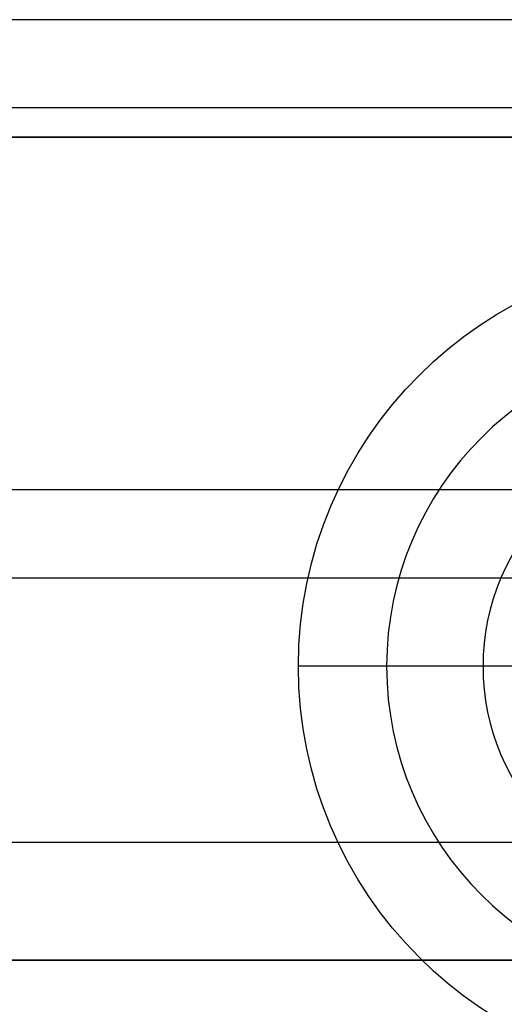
# Model space of a CAD drawing. Header units: millimetres. Extents: x -645 to 645, y -195 to 195.
# Tile 68 of 87: x 424.13 to 428.25, y 41.63 to 50. Entities that reach past the tile are written whole.
import ezdxf

# ---------------------------------------------------------------- set-up
doc = ezdxf.new("R2010")
doc.units = ezdxf.units.MM
doc.header["$MEASUREMENT"] = 0
doc.layers.add('Predefinito', color=7, linetype='Continuous', true_color=0x000000)

# ---------------------------------------------------------------- blocks, each defined once
blk = doc.blocks.new('156000095064')
at = {"layer": 'Predefinito'}
for p, q in [((-50, -451, 6), (-50, 451, 6)), ((-49, -451, -0.25), (-49, 451, -0.25)), ((-42, -451, 0.25), (-42, 451, 0.25)), ((-46, -429.2847, -3.5), (-46, -0.7153, -3.5))]:
    blk.add_line(p, q, dxfattribs=at)
for points in [[(-49, 451, 3), (-49, 0, 3), (-49, -451, 3)], [(-42, -451, 3), (-42, 0, 3), (-42, 451, 3)], [(-49, -433, -3.5), (-49, 0, -3.5), (-49, 433, -3.5)], [(-43, -433, -3.5), (-43, 0, -3.5), (-43, 433, -3.5)], [(-42, 433, -2.5), (-42, 0, -2.5), (-42, -433, -2.5)]]:
    blk.add_open_spline(points, degree=2, dxfattribs=at)
blk = doc.blocks.new('156000096064')
at = {"layer": 'Predefinito'}
for p, q in [((-49.75, -450.5, -7), (-49.75, 450.5, -7)), ((-45.75, -428.4189, -4.4984), (-45.75, -1.5811, -4.4984)), ((-45, -428.25, -5.25), (-45, -426.5, -7))]:
    blk.add_line(p, q, dxfattribs=at)
blk.add_circle((-45, -430, -5.431), 1.931, dxfattribs=at)
blk.add_arc((-45, -430, -7), 3.5, 0, 180, dxfattribs=at)
blk = doc.blocks.new('210000055013')
at = {"layer": 'Predefinito'}
for p in [(0, 1.1045, 8), (0, 1.5, 6)]:
    blk.add_line(p, (0, 2.75, 8), dxfattribs=at)
blk.add_arc((0, 0, 8), 2.75, 0, 180, dxfattribs=at)
blk = doc.blocks.new('Assem1')
at = {"layer": 'Predefinito', "extrusion": (-9.47324e-17, -4.75787e-32, -1), "rotation": 270}
blk.add_blockref('156000095064', (0, 0, 601), dxfattribs=at)
at = {"layer": 'Predefinito', "extrusion": (-3.42477e-17, 6.10623e-16, -1), "rotation": 270}
blk.add_blockref('156000096064', (0, -0.5, 602), dxfattribs=at)
at = {"layer": 'Predefinito', "rotation": 90}
blk.add_blockref('210000055013', (430, 44.5, -603), dxfattribs=at)

msp = doc.modelspace()

# ---------------------------------------------------------------- block references
at = {"layer": 'Predefinito'}
msp.add_blockref('Assem1', (0, 0), dxfattribs=at)

doc.saveas('drawing.dxf')
